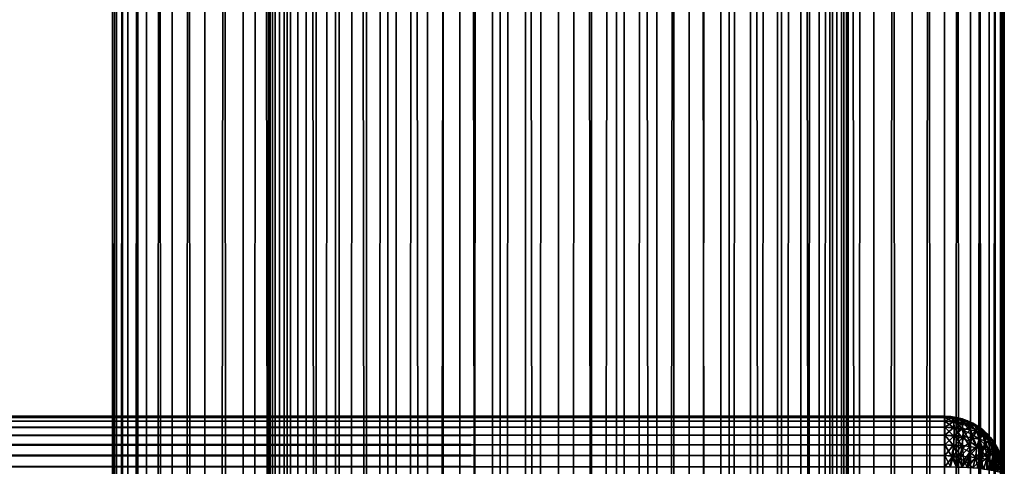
# Model space of a CAD drawing. Extents: x -265 to 265, y 0 to 1307.
# Tile 205 of 256: x 232 to 265, y 593 to 608. Entities that reach past the tile are written whole.
import ezdxf

# ---------------------------------------------------------------- set-up
doc = ezdxf.new("R2010")
doc.units = 0
doc.header["$LTSCALE"] = 65.185185
for name, color, linetype in [('200', 7, 'CONTINUOUS'), ('206', 7, 'CONTINUOUS'), ('207', 7, 'CONTINUOUS'), ('213', 7, 'CONTINUOUS'), ('217', 7, 'CONTINUOUS'), ('222', 7, 'CONTINUOUS'), ('39', 7, 'CONTINUOUS'), ('40', 7, 'CONTINUOUS')]:
    doc.layers.add(name, color=color, linetype=linetype)

msp = doc.modelspace()

# ---------------------------------------------------------------- linework, layer by layer
at = {"layer": '200', "color": 7, "linetype": 'CONTINUOUS'}
for points in [[(-263, 594.957, 16.322), (-263, 595, 16.7), (263, 594.958, 16.324), (-263, 594.957, 16.322)], [(263, 594.958, 16.324), (-263, 595, 16.7), (263, 595, 16.7), (263, 594.958, 16.324)], [(263, 594.832, 15.964), (-263, 594.957, 16.322), (263, 594.958, 16.324), (263, 594.832, 15.964)], [(-263, 594.831, 15.962), (-263, 594.957, 16.322), (263, 594.832, 15.964), (-263, 594.831, 15.962)], [(263, 594.63, 15.641), (-263, 594.831, 15.962), (263, 594.832, 15.964), (263, 594.63, 15.641)], [(-263, 594.629, 15.639), (-263, 594.831, 15.962), (263, 594.63, 15.641), (-263, 594.629, 15.639)], [(263, 594.361, 15.371), (-263, 594.629, 15.639), (263, 594.63, 15.641), (263, 594.361, 15.371)], [(-263, 594.359, 15.37), (-263, 594.629, 15.639), (263, 594.361, 15.371), (-263, 594.359, 15.37)], [(263, 594.038, 15.169), (-263, 594.359, 15.37), (263, 594.361, 15.371), (263, 594.038, 15.169)], [(-263, 594.036, 15.168), (-263, 594.359, 15.37), (263, 594.038, 15.169), (-263, 594.036, 15.168)], [(263, 593.678, 15.043), (-263, 594.036, 15.168), (263, 594.038, 15.169), (263, 593.678, 15.043)], [(-263, 593.676, 15.042), (-263, 594.036, 15.168), (263, 593.678, 15.043), (-263, 593.676, 15.042)], [(263, 593.3, 15), (-263, 593.676, 15.042), (263, 593.678, 15.043), (263, 593.3, 15)], [(-263, 593.3, 15), (-263, 593.676, 15.042), (263, 593.3, 15), (-263, 593.3, 15)]]:
    msp.add_3dface(points, dxfattribs=at)
at = {"layer": '206', "color": 7, "linetype": 'CONTINUOUS'}
for points in [[(-263, 595, 23.3), (-263, 594.958, 23.676), (263, 595, 23.3), (-263, 595, 23.3)], [(263, 595, 23.3), (-263, 594.958, 23.676), (263, 594.957, 23.678), (263, 595, 23.3)], [(-263, 594.958, 23.676), (-263, 594.832, 24.036), (263, 594.957, 23.678), (-263, 594.958, 23.676)], [(263, 594.957, 23.678), (-263, 594.832, 24.036), (263, 594.831, 24.038), (263, 594.957, 23.678)], [(-263, 594.832, 24.036), (-263, 594.63, 24.359), (263, 594.831, 24.038), (-263, 594.832, 24.036)], [(263, 594.831, 24.038), (-263, 594.63, 24.359), (263, 594.629, 24.361), (263, 594.831, 24.038)], [(-263, 594.63, 24.359), (-263, 594.361, 24.629), (263, 594.629, 24.361), (-263, 594.63, 24.359)], [(263, 594.629, 24.361), (-263, 594.361, 24.629), (263, 594.359, 24.63), (263, 594.629, 24.361)], [(-263, 594.361, 24.629), (-263, 594.038, 24.831), (263, 594.359, 24.63), (-263, 594.361, 24.629)], [(263, 594.359, 24.63), (-263, 594.038, 24.831), (263, 594.036, 24.832), (263, 594.359, 24.63)], [(-263, 594.038, 24.831), (-263, 593.678, 24.957), (263, 594.036, 24.832), (-263, 594.038, 24.831)], [(263, 594.036, 24.832), (-263, 593.678, 24.957), (263, 593.676, 24.958), (263, 594.036, 24.832)], [(-263, 593.678, 24.957), (-263, 593.3, 25), (263, 593.676, 24.958), (-263, 593.678, 24.957)], [(-263, 593.3, 25), (263, 593.3, 25), (263, 593.676, 24.958), (-263, 593.3, 25)]]:
    msp.add_3dface(points, dxfattribs=at)
at = {"layer": '207', "color": 7, "linetype": 'CONTINUOUS'}
for points in [[(263, 595, 16.7), (-263, 595, 16.7), (263, 595, 23.3), (263, 595, 16.7)], [(-263, 595, 16.7), (-263, 595, 23.3), (263, 595, 23.3), (-263, 595, 16.7)]]:
    msp.add_3dface(points, dxfattribs=at)
at = {"layer": '213', "color": 7, "linetype": 'CONTINUOUS'}
for points in [[(263, 595, 16.7), (263, 595, 23.3), (263.195, 594.991, 23.299), (263, 595, 16.7)], [(263.195, 594.991, 16.701), (263, 595, 16.7), (263.195, 594.991, 23.299), (263.195, 594.991, 16.701)], [(263.387, 594.962, 16.706), (263.195, 594.991, 16.701), (263.387, 594.962, 23.294), (263.387, 594.962, 16.706)], [(263.387, 594.962, 23.294), (263.195, 594.991, 16.701), (263.195, 594.991, 23.299), (263.387, 594.962, 23.294)], [(263.577, 594.915, 16.713), (263.387, 594.962, 16.706), (263.577, 594.915, 23.287), (263.577, 594.915, 16.713)], [(263.577, 594.915, 23.287), (263.387, 594.962, 16.706), (263.387, 594.962, 23.294), (263.577, 594.915, 23.287)], [(263.761, 594.85, 16.723), (263.577, 594.915, 16.713), (263.761, 594.85, 23.277), (263.761, 594.85, 16.723)], [(263.761, 594.85, 23.277), (263.577, 594.915, 16.713), (263.577, 594.915, 23.287), (263.761, 594.85, 23.277)], [(263.938, 594.767, 16.735), (263.761, 594.85, 16.723), (263.938, 594.767, 23.265), (263.938, 594.767, 16.735)], [(263.938, 594.767, 23.265), (263.761, 594.85, 16.723), (263.761, 594.85, 23.277), (263.938, 594.767, 23.265)], [(263.941, 594.765, 16.735), (263.938, 594.767, 16.735), (264.106, 594.667, 23.25), (263.941, 594.765, 16.735)], [(264.106, 594.667, 23.25), (263.938, 594.767, 16.735), (263.938, 594.767, 23.265), (264.106, 594.667, 23.25)], [(264.106, 594.667, 16.75), (263.941, 594.765, 16.735), (264.106, 594.667, 23.25), (264.106, 594.667, 16.75)], [(264.264, 594.55, 16.767), (264.106, 594.667, 16.75), (264.264, 594.55, 23.233), (264.264, 594.55, 16.767)], [(264.264, 594.55, 23.233), (264.106, 594.667, 16.75), (264.106, 594.667, 23.25), (264.264, 594.55, 23.233)], [(264.315, 594.507, 16.774), (264.264, 594.55, 16.767), (264.409, 594.419, 23.213), (264.315, 594.507, 16.774)], [(264.409, 594.419, 23.213), (264.264, 594.55, 16.767), (264.264, 594.55, 23.233), (264.409, 594.419, 23.213)], [(264.409, 594.419, 16.787), (264.315, 594.507, 16.774), (264.409, 594.419, 23.213), (264.409, 594.419, 16.787)], [(264.542, 594.274, 16.809), (264.409, 594.419, 16.787), (264.542, 594.274, 23.191), (264.542, 594.274, 16.809)], [(264.542, 594.274, 23.191), (264.409, 594.419, 16.787), (264.409, 594.419, 23.213), (264.542, 594.274, 23.191)], [(264.578, 594.229, 16.816), (264.542, 594.274, 16.809), (264.659, 594.116, 23.167), (264.578, 594.229, 16.816)], [(264.659, 594.116, 23.167), (264.542, 594.274, 16.809), (264.542, 594.274, 23.191), (264.659, 594.116, 23.167)], [(264.659, 594.116, 16.833), (264.578, 594.229, 16.816), (264.659, 594.116, 23.167), (264.659, 594.116, 16.833)], [(264.761, 593.948, 16.858), (264.659, 594.116, 16.833), (264.761, 593.948, 23.142), (264.761, 593.948, 16.858)], [(264.761, 593.948, 23.142), (264.659, 594.116, 16.833), (264.659, 594.116, 23.167), (264.761, 593.948, 23.142)], [(264.768, 593.935, 16.86), (264.761, 593.948, 16.858), (264.846, 593.77, 23.115), (264.768, 593.935, 16.86)], [(264.846, 593.77, 23.115), (264.761, 593.948, 16.858), (264.761, 593.948, 23.142), (264.846, 593.77, 23.115)], [(264.846, 593.77, 16.885), (264.768, 593.935, 16.86), (264.846, 593.77, 23.115), (264.846, 593.77, 16.885)], [(264.898, 593.63, 16.905), (264.846, 593.77, 16.885), (264.913, 593.584, 23.088), (264.898, 593.63, 16.905)], [(264.913, 593.584, 23.088), (264.846, 593.77, 16.885), (264.846, 593.77, 23.115), (264.913, 593.584, 23.088)], [(264.913, 593.584, 16.912), (264.898, 593.63, 16.905), (264.913, 593.584, 23.088), (264.913, 593.584, 16.912)], [(264.961, 593.393, 16.941), (264.913, 593.584, 16.912), (264.961, 593.393, 23.059), (264.961, 593.393, 16.941)], [(264.961, 593.393, 23.059), (264.913, 593.584, 16.912), (264.913, 593.584, 23.088), (264.961, 593.393, 23.059)], [(264.975, 593.317, 16.952), (264.961, 593.393, 16.941), (264.99, 593.197, 23.03), (264.975, 593.317, 16.952)], [(264.99, 593.197, 23.03), (264.961, 593.393, 16.941), (264.961, 593.393, 23.059), (264.99, 593.197, 23.03)]]:
    msp.add_3dface(points, dxfattribs=at)
at = {"layer": '217', "color": 7, "linetype": 'CONTINUOUS'}
for points in [[(263, 594.958, 16.324), (263, 595, 16.7), (263.195, 594.991, 16.701), (263, 594.958, 16.324)], [(263, 594.958, 16.324), (263.195, 594.991, 16.701), (263.227, 594.948, 16.343), (263, 594.958, 16.324)], [(263, 594.832, 15.964), (263, 594.958, 16.324), (263.227, 594.948, 16.343), (263, 594.832, 15.964)], [(263.305, 594.819, 15.993), (263, 594.832, 15.964), (263.227, 594.948, 16.343), (263.305, 594.819, 15.993)], [(263.195, 594.991, 16.701), (263.387, 594.962, 16.706), (263.227, 594.948, 16.343), (263.195, 594.991, 16.701)], [(263.387, 594.962, 16.706), (263.443, 594.921, 16.398), (263.227, 594.948, 16.343), (263.387, 594.962, 16.706)], [(263.443, 594.921, 16.398), (263.305, 594.819, 15.993), (263.227, 594.948, 16.343), (263.443, 594.921, 16.398)], [(263.387, 594.962, 16.706), (263.577, 594.915, 16.713), (263.443, 594.921, 16.398), (263.387, 594.962, 16.706)], [(263, 594.63, 15.641), (263, 594.832, 15.964), (263.305, 594.819, 15.993), (263, 594.63, 15.641)], [(263.304, 594.619, 15.667), (263, 594.63, 15.641), (263.305, 594.819, 15.993), (263.304, 594.619, 15.667)], [(263, 594.361, 15.371), (263, 594.63, 15.641), (263.304, 594.619, 15.667), (263, 594.361, 15.371)], [(263.323, 594.351, 15.399), (263, 594.361, 15.371), (263.304, 594.619, 15.667), (263.323, 594.351, 15.399)], [(263.593, 594.589, 15.742), (263.304, 594.619, 15.667), (263.305, 594.819, 15.993), (263.593, 594.589, 15.742)], [(263.593, 594.589, 15.742), (263.323, 594.351, 15.399), (263.304, 594.619, 15.667), (263.593, 594.589, 15.742)], [(263.59, 594.782, 16.077), (263.305, 594.819, 15.993), (263.443, 594.921, 16.398), (263.59, 594.782, 16.077)], [(263.59, 594.782, 16.077), (263.593, 594.589, 15.742), (263.305, 594.819, 15.993), (263.59, 594.782, 16.077)], [(263.577, 594.915, 16.713), (263.638, 594.879, 16.486), (263.443, 594.921, 16.398), (263.577, 594.915, 16.713)], [(263.638, 594.879, 16.486), (263.59, 594.782, 16.077), (263.443, 594.921, 16.398), (263.638, 594.879, 16.486)], [(263.577, 594.915, 16.713), (263.761, 594.85, 16.723), (263.638, 594.879, 16.486), (263.577, 594.915, 16.713)], [(263.84, 594.726, 16.209), (263.59, 594.782, 16.077), (263.638, 594.879, 16.486), (263.84, 594.726, 16.209)], [(263.854, 594.543, 15.862), (263.593, 594.589, 15.742), (263.59, 594.782, 16.077), (263.854, 594.543, 15.862)], [(263.84, 594.726, 16.209), (263.854, 594.543, 15.862), (263.59, 594.782, 16.077), (263.84, 594.726, 16.209)], [(263.761, 594.85, 16.723), (263.805, 594.826, 16.601), (263.638, 594.879, 16.486), (263.761, 594.85, 16.723)], [(263.805, 594.826, 16.601), (263.84, 594.726, 16.209), (263.638, 594.879, 16.486), (263.805, 594.826, 16.601)], [(263.761, 594.85, 16.723), (263.938, 594.767, 16.735), (263.805, 594.826, 16.601), (263.761, 594.85, 16.723)], [(263.938, 594.767, 16.735), (263.941, 594.765, 16.735), (263.805, 594.826, 16.601), (263.938, 594.767, 16.735)], [(263.941, 594.765, 16.735), (264.047, 594.658, 16.376), (263.805, 594.826, 16.601), (263.941, 594.765, 16.735)], [(264.047, 594.658, 16.376), (263.84, 594.726, 16.209), (263.805, 594.826, 16.601), (264.047, 594.658, 16.376)], [(264.079, 594.486, 16.016), (263.854, 594.543, 15.862), (263.84, 594.726, 16.209), (264.079, 594.486, 16.016)], [(264.047, 594.658, 16.376), (264.079, 594.486, 16.016), (263.84, 594.726, 16.209), (264.047, 594.658, 16.376)], [(263.941, 594.765, 16.735), (264.106, 594.667, 16.75), (264.047, 594.658, 16.376), (263.941, 594.765, 16.735)], [(264.106, 594.667, 16.75), (264.205, 594.583, 16.567), (264.047, 594.658, 16.376), (264.106, 594.667, 16.75)], [(264.264, 594.423, 16.196), (264.079, 594.486, 16.016), (264.047, 594.658, 16.376), (264.264, 594.423, 16.196)], [(264.205, 594.583, 16.567), (264.264, 594.423, 16.196), (264.047, 594.658, 16.376), (264.205, 594.583, 16.567)], [(264.106, 594.667, 16.75), (264.264, 594.55, 16.767), (264.205, 594.583, 16.567), (264.106, 594.667, 16.75)], [(263, 594.038, 15.169), (263, 594.361, 15.371), (263.323, 594.351, 15.399), (263, 594.038, 15.169)], [(263.292, 594.031, 15.19), (263, 594.038, 15.169), (263.323, 594.351, 15.399), (263.292, 594.031, 15.19)], [(263.574, 594.012, 15.253), (263.292, 594.031, 15.19), (263.323, 594.351, 15.399), (263.574, 594.012, 15.253)], [(263.631, 594.323, 15.478), (263.323, 594.351, 15.399), (263.593, 594.589, 15.742), (263.631, 594.323, 15.478)], [(263.631, 594.323, 15.478), (263.574, 594.012, 15.253), (263.323, 594.351, 15.399), (263.631, 594.323, 15.478)], [(263.837, 593.982, 15.354), (263.574, 594.012, 15.253), (263.631, 594.323, 15.478), (263.837, 593.982, 15.354)], [(263.854, 594.543, 15.862), (263.631, 594.323, 15.478), (263.593, 594.589, 15.742), (263.854, 594.543, 15.862)], [(263.91, 594.28, 15.604), (263.631, 594.323, 15.478), (263.854, 594.543, 15.862), (263.91, 594.28, 15.604)], [(263.91, 594.28, 15.604), (263.837, 593.982, 15.354), (263.631, 594.323, 15.478), (263.91, 594.28, 15.604)], [(264.076, 593.944, 15.488), (263.837, 593.982, 15.354), (263.91, 594.28, 15.604), (264.076, 593.944, 15.488)], [(264.079, 594.486, 16.016), (263.91, 594.28, 15.604), (263.854, 594.543, 15.862), (264.079, 594.486, 16.016)], [(264.154, 594.227, 15.766), (263.91, 594.28, 15.604), (264.079, 594.486, 16.016), (264.154, 594.227, 15.766)], [(264.154, 594.227, 15.766), (264.076, 593.944, 15.488), (263.91, 594.28, 15.604), (264.154, 594.227, 15.766)], [(264.264, 594.423, 16.196), (264.154, 594.227, 15.766), (264.079, 594.486, 16.016), (264.264, 594.423, 16.196)], [(264.357, 594.169, 15.958), (264.154, 594.227, 15.766), (264.264, 594.423, 16.196), (264.357, 594.169, 15.958)], [(264.264, 594.55, 16.767), (264.315, 594.507, 16.774), (264.205, 594.583, 16.567), (264.264, 594.55, 16.767)], [(264.315, 594.507, 16.774), (264.408, 594.357, 16.394), (264.205, 594.583, 16.567), (264.315, 594.507, 16.774)], [(264.408, 594.357, 16.394), (264.264, 594.423, 16.196), (264.205, 594.583, 16.567), (264.408, 594.357, 16.394)], [(264.408, 594.357, 16.394), (264.357, 594.169, 15.958), (264.264, 594.423, 16.196), (264.408, 594.357, 16.394)], [(264.315, 594.507, 16.774), (264.409, 594.419, 16.787), (264.408, 594.357, 16.394), (264.315, 594.507, 16.774)], [(264.518, 594.109, 16.169), (264.357, 594.169, 15.958), (264.408, 594.357, 16.394), (264.518, 594.109, 16.169)], [(264.409, 594.419, 16.787), (264.512, 594.292, 16.602), (264.408, 594.357, 16.394), (264.409, 594.419, 16.787)], [(264.512, 594.292, 16.602), (264.518, 594.109, 16.169), (264.408, 594.357, 16.394), (264.512, 594.292, 16.602)], [(264.409, 594.419, 16.787), (264.542, 594.274, 16.809), (264.512, 594.292, 16.602), (264.409, 594.419, 16.787)], [(264.542, 594.274, 16.809), (264.578, 594.229, 16.816), (264.512, 594.292, 16.602), (264.542, 594.274, 16.809)], [(264.578, 594.229, 16.816), (264.64, 594.048, 16.394), (264.512, 594.292, 16.602), (264.578, 594.229, 16.816)], [(264.64, 594.048, 16.394), (264.518, 594.109, 16.169), (264.512, 594.292, 16.602), (264.64, 594.048, 16.394)], [(263, 593.678, 15.043), (263, 594.038, 15.169), (263.292, 594.031, 15.19), (263, 593.678, 15.043)], [(263.276, 593.674, 15.062), (263, 593.678, 15.043), (263.292, 594.031, 15.19), (263.276, 593.674, 15.062)], [(263.574, 594.012, 15.253), (263.276, 593.674, 15.062), (263.292, 594.031, 15.19), (263.574, 594.012, 15.253)], [(263.543, 593.66, 15.118), (263.276, 593.674, 15.062), (263.574, 594.012, 15.253), (263.543, 593.66, 15.118)], [(263.837, 593.982, 15.354), (263.543, 593.66, 15.118), (263.574, 594.012, 15.253), (263.837, 593.982, 15.354)], [(263.797, 593.639, 15.208), (263.543, 593.66, 15.118), (263.837, 593.982, 15.354), (263.797, 593.639, 15.208)], [(264.076, 593.944, 15.488), (263.797, 593.639, 15.208), (263.837, 593.982, 15.354), (264.076, 593.944, 15.488)], [(264.032, 593.611, 15.33), (263.797, 593.639, 15.208), (264.076, 593.944, 15.488), (264.032, 593.611, 15.33)], [(264.285, 593.902, 15.649), (264.032, 593.611, 15.33), (264.076, 593.944, 15.488), (264.285, 593.902, 15.649)], [(264.285, 593.902, 15.649), (264.076, 593.944, 15.488), (264.154, 594.227, 15.766), (264.285, 593.902, 15.649)], [(264.357, 594.169, 15.958), (264.285, 593.902, 15.649), (264.154, 594.227, 15.766), (264.357, 594.169, 15.958)], [(264.464, 593.856, 15.831), (264.285, 593.902, 15.649), (264.357, 594.169, 15.958), (264.464, 593.856, 15.831)], [(264.518, 594.109, 16.169), (264.464, 593.856, 15.831), (264.357, 594.169, 15.958), (264.518, 594.109, 16.169)], [(264.611, 593.809, 16.029), (264.464, 593.856, 15.831), (264.518, 594.109, 16.169), (264.611, 593.809, 16.029)], [(264.64, 594.048, 16.394), (264.611, 593.809, 16.029), (264.518, 594.109, 16.169), (264.64, 594.048, 16.394)], [(264.578, 594.229, 16.816), (264.659, 594.116, 16.833), (264.722, 593.99, 16.626), (264.578, 594.229, 16.816)], [(264.578, 594.229, 16.816), (264.722, 593.99, 16.626), (264.64, 594.048, 16.394), (264.578, 594.229, 16.816)], [(264.728, 593.763, 16.24), (264.611, 593.809, 16.029), (264.64, 594.048, 16.394), (264.728, 593.763, 16.24)], [(264.722, 593.99, 16.626), (264.728, 593.763, 16.24), (264.64, 594.048, 16.394), (264.722, 593.99, 16.626)], [(264.659, 594.116, 16.833), (264.761, 593.948, 16.858), (264.722, 593.99, 16.626), (264.659, 594.116, 16.833)], [(264.761, 593.948, 16.858), (264.768, 593.935, 16.86), (264.722, 593.99, 16.626), (264.761, 593.948, 16.858)], [(264.768, 593.935, 16.86), (264.814, 593.717, 16.458), (264.722, 593.99, 16.626), (264.768, 593.935, 16.86)], [(264.814, 593.717, 16.458), (264.728, 593.763, 16.24), (264.722, 593.99, 16.626), (264.814, 593.717, 16.458)], [(264.768, 593.935, 16.86), (264.846, 593.77, 16.885), (264.87, 593.672, 16.681), (264.768, 593.935, 16.86)], [(264.768, 593.935, 16.86), (264.87, 593.672, 16.681), (264.814, 593.717, 16.458), (264.768, 593.935, 16.86)], [(263, 593.3, 15), (263, 593.678, 15.043), (263.276, 593.674, 15.062), (263, 593.3, 15)], [(263.195, 593.299, 15.009), (263, 593.3, 15), (263.276, 593.674, 15.062), (263.195, 593.299, 15.009)], [(263.387, 593.294, 15.038), (263.195, 593.299, 15.009), (263.276, 593.674, 15.062), (263.387, 593.294, 15.038)], [(263.543, 593.66, 15.118), (263.387, 593.294, 15.038), (263.276, 593.674, 15.062), (263.543, 593.66, 15.118)], [(263.577, 593.287, 15.085), (263.387, 593.294, 15.038), (263.543, 593.66, 15.118), (263.577, 593.287, 15.085)], [(263.797, 593.639, 15.208), (263.577, 593.287, 15.085), (263.543, 593.66, 15.118), (263.797, 593.639, 15.208)], [(263.761, 593.277, 15.15), (263.577, 593.287, 15.085), (263.797, 593.639, 15.208), (263.761, 593.277, 15.15)], [(264.032, 593.611, 15.33), (263.761, 593.277, 15.15), (263.797, 593.639, 15.208), (264.032, 593.611, 15.33)], [(263.938, 593.265, 15.233), (263.761, 593.277, 15.15), (264.032, 593.611, 15.33), (263.938, 593.265, 15.233)], [(264.244, 593.579, 15.478), (263.938, 593.265, 15.233), (264.032, 593.611, 15.33), (264.244, 593.579, 15.478)], [(264.244, 593.579, 15.478), (264.032, 593.611, 15.33), (264.285, 593.902, 15.649), (264.244, 593.579, 15.478)], [(264.464, 593.856, 15.831), (264.244, 593.579, 15.478), (264.285, 593.902, 15.649), (264.464, 593.856, 15.831)], [(264.431, 593.545, 15.649), (264.244, 593.579, 15.478), (264.464, 593.856, 15.831), (264.431, 593.545, 15.649)], [(264.611, 593.809, 16.029), (264.431, 593.545, 15.649), (264.464, 593.856, 15.831), (264.611, 593.809, 16.029)], [(264.592, 593.508, 15.839), (264.431, 593.545, 15.649), (264.611, 593.809, 16.029), (264.592, 593.508, 15.839)], [(264.728, 593.763, 16.24), (264.592, 593.508, 15.839), (264.611, 593.809, 16.029), (264.728, 593.763, 16.24)], [(264.725, 593.47, 16.045), (264.592, 593.508, 15.839), (264.728, 593.763, 16.24), (264.725, 593.47, 16.045)], [(264.814, 593.717, 16.458), (264.725, 593.47, 16.045), (264.728, 593.763, 16.24), (264.814, 593.717, 16.458)], [(264.83, 593.431, 16.263), (264.725, 593.47, 16.045), (264.814, 593.717, 16.458), (264.83, 593.431, 16.263)], [(264.87, 593.672, 16.681), (264.83, 593.431, 16.263), (264.814, 593.717, 16.458), (264.87, 593.672, 16.681)], [(264.907, 593.393, 16.488), (264.83, 593.431, 16.263), (264.87, 593.672, 16.681), (264.907, 593.393, 16.488)], [(264.846, 593.77, 16.885), (264.898, 593.63, 16.905), (264.87, 593.672, 16.681), (264.846, 593.77, 16.885)], [(264.898, 593.63, 16.905), (264.907, 593.393, 16.488), (264.87, 593.672, 16.681), (264.898, 593.63, 16.905)], [(264.898, 593.63, 16.905), (264.913, 593.584, 16.912), (264.907, 593.393, 16.488), (264.898, 593.63, 16.905)], [(264.106, 593.25, 15.333), (263.938, 593.265, 15.233), (264.244, 593.579, 15.478), (264.106, 593.25, 15.333)], [(264.264, 593.233, 15.45), (264.106, 593.25, 15.333), (264.244, 593.579, 15.478), (264.264, 593.233, 15.45)], [(264.431, 593.545, 15.649), (264.264, 593.233, 15.45), (264.244, 593.579, 15.478), (264.431, 593.545, 15.649)], [(264.409, 593.213, 15.581), (264.264, 593.233, 15.45), (264.431, 593.545, 15.649), (264.409, 593.213, 15.581)], [(264.592, 593.508, 15.839), (264.409, 593.213, 15.581), (264.431, 593.545, 15.649), (264.592, 593.508, 15.839)], [(264.542, 593.191, 15.726), (264.409, 593.213, 15.581), (264.592, 593.508, 15.839), (264.542, 593.191, 15.726)], [(264.725, 593.47, 16.045), (264.542, 593.191, 15.726), (264.592, 593.508, 15.839), (264.725, 593.47, 16.045)], [(264.659, 593.167, 15.884), (264.542, 593.191, 15.726), (264.725, 593.47, 16.045), (264.659, 593.167, 15.884)], [(264.83, 593.431, 16.263), (264.659, 593.167, 15.884), (264.725, 593.47, 16.045), (264.83, 593.431, 16.263)], [(264.761, 593.142, 16.052), (264.659, 593.167, 15.884), (264.83, 593.431, 16.263), (264.761, 593.142, 16.052)], [(264.907, 593.393, 16.488), (264.761, 593.142, 16.052), (264.83, 593.431, 16.263), (264.907, 593.393, 16.488)], [(264.846, 593.115, 16.23), (264.761, 593.142, 16.052), (264.907, 593.393, 16.488), (264.846, 593.115, 16.23)], [(264.913, 593.088, 16.416), (264.846, 593.115, 16.23), (264.907, 593.393, 16.488), (264.913, 593.088, 16.416)], [(264.913, 593.584, 16.912), (264.955, 593.354, 16.719), (264.907, 593.393, 16.488), (264.913, 593.584, 16.912)], [(264.955, 593.354, 16.719), (264.913, 593.088, 16.416), (264.907, 593.393, 16.488), (264.955, 593.354, 16.719)], [(264.913, 593.584, 16.912), (264.961, 593.393, 16.941), (264.955, 593.354, 16.719), (264.913, 593.584, 16.912)], [(264.961, 593.059, 16.607), (264.913, 593.088, 16.416), (264.955, 593.354, 16.719), (264.961, 593.059, 16.607)], [(264.961, 593.393, 16.941), (264.975, 593.317, 16.952), (264.955, 593.354, 16.719), (264.961, 593.393, 16.941)], [(264.975, 593.317, 16.952), (264.961, 593.059, 16.607), (264.955, 593.354, 16.719), (264.975, 593.317, 16.952)]]:
    msp.add_3dface(points, dxfattribs=at)
at = {"layer": '222', "color": 7, "linetype": 'CONTINUOUS'}
for points in [[(263, 595, 23.3), (263, 594.957, 23.678), (263.276, 594.938, 23.674), (263, 595, 23.3)], [(263.195, 594.991, 23.299), (263, 595, 23.3), (263.276, 594.938, 23.674), (263.195, 594.991, 23.299)], [(263, 594.957, 23.678), (263, 594.831, 24.038), (263.292, 594.81, 24.031), (263, 594.957, 23.678)], [(263.276, 594.938, 23.674), (263, 594.957, 23.678), (263.292, 594.81, 24.031), (263.276, 594.938, 23.674)], [(263.387, 594.962, 23.294), (263.195, 594.991, 23.299), (263.276, 594.938, 23.674), (263.387, 594.962, 23.294)], [(263.543, 594.882, 23.66), (263.387, 594.962, 23.294), (263.276, 594.938, 23.674), (263.543, 594.882, 23.66)], [(263.543, 594.882, 23.66), (263.276, 594.938, 23.674), (263.574, 594.747, 24.012), (263.543, 594.882, 23.66)], [(263.574, 594.747, 24.012), (263.276, 594.938, 23.674), (263.292, 594.81, 24.031), (263.574, 594.747, 24.012)], [(263.577, 594.915, 23.287), (263.387, 594.962, 23.294), (263.543, 594.882, 23.66), (263.577, 594.915, 23.287)], [(263, 594.831, 24.038), (263, 594.629, 24.361), (263.323, 594.601, 24.351), (263, 594.831, 24.038)], [(263.292, 594.81, 24.031), (263, 594.831, 24.038), (263.323, 594.601, 24.351), (263.292, 594.81, 24.031)], [(263, 594.629, 24.361), (263, 594.359, 24.63), (263.304, 594.333, 24.619), (263, 594.629, 24.361)], [(263.323, 594.601, 24.351), (263, 594.629, 24.361), (263.304, 594.333, 24.619), (263.323, 594.601, 24.351)], [(263.574, 594.747, 24.012), (263.292, 594.81, 24.031), (263.323, 594.601, 24.351), (263.574, 594.747, 24.012)], [(263.593, 594.258, 24.589), (263.323, 594.601, 24.351), (263.304, 594.333, 24.619), (263.593, 594.258, 24.589)], [(263.631, 594.522, 24.323), (263.574, 594.747, 24.012), (263.323, 594.601, 24.351), (263.631, 594.522, 24.323)], [(263.631, 594.522, 24.323), (263.323, 594.601, 24.351), (263.593, 594.258, 24.589), (263.631, 594.522, 24.323)], [(263.797, 594.792, 23.639), (263.577, 594.915, 23.287), (263.543, 594.882, 23.66), (263.797, 594.792, 23.639)], [(263.797, 594.792, 23.639), (263.543, 594.882, 23.66), (263.837, 594.646, 23.982), (263.797, 594.792, 23.639)], [(263.837, 594.646, 23.982), (263.543, 594.882, 23.66), (263.574, 594.747, 24.012), (263.837, 594.646, 23.982)], [(263.837, 594.646, 23.982), (263.574, 594.747, 24.012), (263.631, 594.522, 24.323), (263.837, 594.646, 23.982)], [(263.761, 594.85, 23.277), (263.577, 594.915, 23.287), (263.797, 594.792, 23.639), (263.761, 594.85, 23.277)], [(263.91, 594.396, 24.28), (263.837, 594.646, 23.982), (263.631, 594.522, 24.323), (263.91, 594.396, 24.28)], [(263.938, 594.767, 23.265), (263.761, 594.85, 23.277), (264.032, 594.67, 23.611), (263.938, 594.767, 23.265)], [(264.032, 594.67, 23.611), (263.761, 594.85, 23.277), (263.797, 594.792, 23.639), (264.032, 594.67, 23.611)], [(264.032, 594.67, 23.611), (263.797, 594.792, 23.639), (264.076, 594.512, 23.944), (264.032, 594.67, 23.611)], [(264.076, 594.512, 23.944), (263.797, 594.792, 23.639), (263.837, 594.646, 23.982), (264.076, 594.512, 23.944)], [(264.076, 594.512, 23.944), (263.837, 594.646, 23.982), (263.91, 594.396, 24.28), (264.076, 594.512, 23.944)], [(264.106, 594.667, 23.25), (263.938, 594.767, 23.265), (264.244, 594.522, 23.579), (264.106, 594.667, 23.25)], [(264.244, 594.522, 23.579), (263.938, 594.767, 23.265), (264.032, 594.67, 23.611), (264.244, 594.522, 23.579)], [(264.244, 594.522, 23.579), (264.032, 594.67, 23.611), (264.285, 594.351, 23.902), (264.244, 594.522, 23.579)], [(264.285, 594.351, 23.902), (264.032, 594.67, 23.611), (264.076, 594.512, 23.944), (264.285, 594.351, 23.902)], [(264.264, 594.55, 23.233), (264.106, 594.667, 23.25), (264.244, 594.522, 23.579), (264.264, 594.55, 23.233)], [(263, 594.359, 24.63), (263, 594.036, 24.832), (263.305, 594.007, 24.819), (263, 594.359, 24.63)], [(263.304, 594.333, 24.619), (263, 594.359, 24.63), (263.305, 594.007, 24.819), (263.304, 594.333, 24.619)], [(263.593, 594.258, 24.589), (263.304, 594.333, 24.619), (263.305, 594.007, 24.819), (263.593, 594.258, 24.589)], [(263.854, 594.138, 24.543), (263.631, 594.522, 24.323), (263.593, 594.258, 24.589), (263.854, 594.138, 24.543)], [(263.91, 594.396, 24.28), (263.631, 594.522, 24.323), (263.854, 594.138, 24.543), (263.91, 594.396, 24.28)], [(264.079, 593.984, 24.486), (263.91, 594.396, 24.28), (263.854, 594.138, 24.543), (264.079, 593.984, 24.486)], [(264.154, 594.234, 24.227), (264.076, 594.512, 23.944), (263.91, 594.396, 24.28), (264.154, 594.234, 24.227)], [(264.154, 594.234, 24.227), (263.91, 594.396, 24.28), (264.079, 593.984, 24.486), (264.154, 594.234, 24.227)], [(264.285, 594.351, 23.902), (264.076, 594.512, 23.944), (264.154, 594.234, 24.227), (264.285, 594.351, 23.902)], [(264.357, 594.042, 24.169), (264.285, 594.351, 23.902), (264.154, 594.234, 24.227), (264.357, 594.042, 24.169)], [(264.431, 594.351, 23.545), (264.264, 594.55, 23.233), (264.244, 594.522, 23.579), (264.431, 594.351, 23.545)], [(264.431, 594.351, 23.545), (264.244, 594.522, 23.579), (264.464, 594.169, 23.856), (264.431, 594.351, 23.545)], [(264.464, 594.169, 23.856), (264.244, 594.522, 23.579), (264.285, 594.351, 23.902), (264.464, 594.169, 23.856)], [(264.409, 594.419, 23.213), (264.264, 594.55, 23.233), (264.431, 594.351, 23.545), (264.409, 594.419, 23.213)], [(264.464, 594.169, 23.856), (264.285, 594.351, 23.902), (264.357, 594.042, 24.169), (264.464, 594.169, 23.856)], [(264.542, 594.274, 23.191), (264.409, 594.419, 23.213), (264.592, 594.161, 23.508), (264.542, 594.274, 23.191)], [(264.592, 594.161, 23.508), (264.409, 594.419, 23.213), (264.431, 594.351, 23.545), (264.592, 594.161, 23.508)], [(264.592, 594.161, 23.508), (264.431, 594.351, 23.545), (264.611, 593.971, 23.809), (264.592, 594.161, 23.508)], [(264.611, 593.971, 23.809), (264.431, 594.351, 23.545), (264.464, 594.169, 23.856), (264.611, 593.971, 23.809)], [(264.659, 594.116, 23.167), (264.542, 594.274, 23.191), (264.725, 593.955, 23.47), (264.659, 594.116, 23.167)], [(264.725, 593.955, 23.47), (264.542, 594.274, 23.191), (264.592, 594.161, 23.508), (264.725, 593.955, 23.47)], [(263, 594.036, 24.832), (263, 593.676, 24.958), (263.227, 593.657, 24.948), (263, 594.036, 24.832)], [(263.305, 594.007, 24.819), (263, 594.036, 24.832), (263.227, 593.657, 24.948), (263.305, 594.007, 24.819)], [(263.443, 593.602, 24.921), (263.305, 594.007, 24.819), (263.227, 593.657, 24.948), (263.443, 593.602, 24.921)], [(263.59, 593.923, 24.782), (263.593, 594.258, 24.589), (263.305, 594.007, 24.819), (263.59, 593.923, 24.782)], [(263.59, 593.923, 24.782), (263.305, 594.007, 24.819), (263.443, 593.602, 24.921), (263.59, 593.923, 24.782)], [(263.854, 594.138, 24.543), (263.593, 594.258, 24.589), (263.59, 593.923, 24.782), (263.854, 594.138, 24.543)], [(263.84, 593.791, 24.726), (263.854, 594.138, 24.543), (263.59, 593.923, 24.782), (263.84, 593.791, 24.726)], [(264.079, 593.984, 24.486), (263.854, 594.138, 24.543), (263.84, 593.791, 24.726), (264.079, 593.984, 24.486)], [(264.047, 593.624, 24.658), (264.079, 593.984, 24.486), (263.84, 593.791, 24.726), (264.047, 593.624, 24.658)], [(264.264, 593.804, 24.423), (264.079, 593.984, 24.486), (264.047, 593.624, 24.658), (264.264, 593.804, 24.423)], [(264.264, 593.804, 24.423), (264.154, 594.234, 24.227), (264.079, 593.984, 24.486), (264.264, 593.804, 24.423)], [(264.357, 594.042, 24.169), (264.154, 594.234, 24.227), (264.264, 593.804, 24.423), (264.357, 594.042, 24.169)], [(264.408, 593.606, 24.357), (264.357, 594.042, 24.169), (264.264, 593.804, 24.423), (264.408, 593.606, 24.357)], [(264.518, 593.831, 24.109), (264.464, 594.169, 23.856), (264.357, 594.042, 24.169), (264.518, 593.831, 24.109)], [(264.518, 593.831, 24.109), (264.357, 594.042, 24.169), (264.408, 593.606, 24.357), (264.518, 593.831, 24.109)], [(264.611, 593.971, 23.809), (264.464, 594.169, 23.856), (264.518, 593.831, 24.109), (264.611, 593.971, 23.809)], [(264.64, 593.606, 24.048), (264.611, 593.971, 23.809), (264.518, 593.831, 24.109), (264.64, 593.606, 24.048)], [(264.725, 593.955, 23.47), (264.592, 594.161, 23.508), (264.728, 593.76, 23.763), (264.725, 593.955, 23.47)], [(264.728, 593.76, 23.763), (264.592, 594.161, 23.508), (264.611, 593.971, 23.809), (264.728, 593.76, 23.763)], [(264.728, 593.76, 23.763), (264.611, 593.971, 23.809), (264.64, 593.606, 24.048), (264.728, 593.76, 23.763)], [(264.761, 593.948, 23.142), (264.659, 594.116, 23.167), (264.83, 593.737, 23.431), (264.761, 593.948, 23.142)], [(264.83, 593.737, 23.431), (264.659, 594.116, 23.167), (264.725, 593.955, 23.47), (264.83, 593.737, 23.431)], [(264.83, 593.737, 23.431), (264.725, 593.955, 23.47), (264.814, 593.542, 23.717), (264.83, 593.737, 23.431)], [(264.814, 593.542, 23.717), (264.725, 593.955, 23.47), (264.728, 593.76, 23.763), (264.814, 593.542, 23.717)], [(264.846, 593.77, 23.115), (264.761, 593.948, 23.142), (264.907, 593.512, 23.393), (264.846, 593.77, 23.115)], [(264.907, 593.512, 23.393), (264.761, 593.948, 23.142), (264.83, 593.737, 23.431), (264.907, 593.512, 23.393)], [(263, 593.676, 24.958), (263, 593.3, 25), (263.195, 593.299, 24.991), (263, 593.676, 24.958)], [(263, 593.676, 24.958), (263.195, 593.299, 24.991), (263.227, 593.657, 24.948), (263, 593.676, 24.958)], [(263.195, 593.299, 24.991), (263.387, 593.294, 24.962), (263.227, 593.657, 24.948), (263.195, 593.299, 24.991)], [(263.387, 593.294, 24.962), (263.443, 593.602, 24.921), (263.227, 593.657, 24.948), (263.387, 593.294, 24.962)], [(263.387, 593.294, 24.962), (263.577, 593.287, 24.915), (263.443, 593.602, 24.921), (263.387, 593.294, 24.962)], [(263.638, 593.514, 24.879), (263.59, 593.923, 24.782), (263.443, 593.602, 24.921), (263.638, 593.514, 24.879)], [(263.577, 593.287, 24.915), (263.638, 593.514, 24.879), (263.443, 593.602, 24.921), (263.577, 593.287, 24.915)], [(263.84, 593.791, 24.726), (263.59, 593.923, 24.782), (263.638, 593.514, 24.879), (263.84, 593.791, 24.726)], [(263.805, 593.399, 24.826), (263.84, 593.791, 24.726), (263.638, 593.514, 24.879), (263.805, 593.399, 24.826)], [(264.047, 593.624, 24.658), (263.84, 593.791, 24.726), (263.805, 593.399, 24.826), (264.047, 593.624, 24.658)], [(263.941, 593.265, 24.765), (264.047, 593.624, 24.658), (263.805, 593.399, 24.826), (263.941, 593.265, 24.765)], [(263.941, 593.265, 24.765), (264.106, 593.25, 24.667), (264.047, 593.624, 24.658), (263.941, 593.265, 24.765)], [(264.205, 593.433, 24.583), (264.264, 593.804, 24.423), (264.047, 593.624, 24.658), (264.205, 593.433, 24.583)], [(264.106, 593.25, 24.667), (264.205, 593.433, 24.583), (264.047, 593.624, 24.658), (264.106, 593.25, 24.667)], [(264.408, 593.606, 24.357), (264.264, 593.804, 24.423), (264.205, 593.433, 24.583), (264.408, 593.606, 24.357)], [(264.315, 593.226, 24.507), (264.408, 593.606, 24.357), (264.205, 593.433, 24.583), (264.315, 593.226, 24.507)], [(264.315, 593.226, 24.507), (264.409, 593.213, 24.419), (264.408, 593.606, 24.357), (264.315, 593.226, 24.507)], [(264.512, 593.398, 24.292), (264.518, 593.831, 24.109), (264.408, 593.606, 24.357), (264.512, 593.398, 24.292)], [(264.409, 593.213, 24.419), (264.512, 593.398, 24.292), (264.408, 593.606, 24.357), (264.409, 593.213, 24.419)], [(264.64, 593.606, 24.048), (264.518, 593.831, 24.109), (264.512, 593.398, 24.292), (264.64, 593.606, 24.048)], [(264.578, 593.184, 24.229), (264.64, 593.606, 24.048), (264.512, 593.398, 24.292), (264.578, 593.184, 24.229)], [(264.578, 593.184, 24.229), (264.722, 593.374, 23.99), (264.64, 593.606, 24.048), (264.578, 593.184, 24.229)], [(264.722, 593.374, 23.99), (264.728, 593.76, 23.763), (264.64, 593.606, 24.048), (264.722, 593.374, 23.99)], [(264.814, 593.542, 23.717), (264.728, 593.76, 23.763), (264.722, 593.374, 23.99), (264.814, 593.542, 23.717)], [(264.87, 593.319, 23.672), (264.83, 593.737, 23.431), (264.814, 593.542, 23.717), (264.87, 593.319, 23.672)], [(264.907, 593.512, 23.393), (264.83, 593.737, 23.431), (264.87, 593.319, 23.672), (264.907, 593.512, 23.393)], [(264.913, 593.584, 23.088), (264.846, 593.77, 23.115), (264.907, 593.512, 23.393), (264.913, 593.584, 23.088)], [(263.577, 593.287, 24.915), (263.761, 593.277, 24.85), (263.638, 593.514, 24.879), (263.577, 593.287, 24.915)], [(263.761, 593.277, 24.85), (263.805, 593.399, 24.826), (263.638, 593.514, 24.879), (263.761, 593.277, 24.85)], [(263.761, 593.277, 24.85), (263.938, 593.265, 24.767), (263.805, 593.399, 24.826), (263.761, 593.277, 24.85)], [(263.938, 593.265, 24.767), (263.941, 593.265, 24.765), (263.805, 593.399, 24.826), (263.938, 593.265, 24.767)], [(264.106, 593.25, 24.667), (264.264, 593.233, 24.55), (264.205, 593.433, 24.583), (264.106, 593.25, 24.667)], [(264.264, 593.233, 24.55), (264.315, 593.226, 24.507), (264.205, 593.433, 24.583), (264.264, 593.233, 24.55)], [(264.409, 593.213, 24.419), (264.542, 593.191, 24.274), (264.512, 593.398, 24.292), (264.409, 593.213, 24.419)], [(264.542, 593.191, 24.274), (264.578, 593.184, 24.229), (264.512, 593.398, 24.292), (264.542, 593.191, 24.274)], [(264.578, 593.184, 24.229), (264.659, 593.167, 24.116), (264.722, 593.374, 23.99), (264.578, 593.184, 24.229)], [(264.659, 593.167, 24.116), (264.761, 593.142, 23.948), (264.722, 593.374, 23.99), (264.659, 593.167, 24.116)], [(264.768, 593.14, 23.935), (264.814, 593.542, 23.717), (264.722, 593.374, 23.99), (264.768, 593.14, 23.935)], [(264.761, 593.142, 23.948), (264.768, 593.14, 23.935), (264.722, 593.374, 23.99), (264.761, 593.142, 23.948)], [(264.768, 593.14, 23.935), (264.87, 593.319, 23.672), (264.814, 593.542, 23.717), (264.768, 593.14, 23.935)], [(264.768, 593.14, 23.935), (264.846, 593.115, 23.77), (264.87, 593.319, 23.672), (264.768, 593.14, 23.935)], [(264.846, 593.115, 23.77), (264.898, 593.095, 23.63), (264.87, 593.319, 23.672), (264.846, 593.115, 23.77)], [(264.898, 593.095, 23.63), (264.907, 593.512, 23.393), (264.87, 593.319, 23.672), (264.898, 593.095, 23.63)], [(264.898, 593.095, 23.63), (264.913, 593.088, 23.584), (264.907, 593.512, 23.393), (264.898, 593.095, 23.63)], [(264.955, 593.281, 23.354), (264.913, 593.584, 23.088), (264.907, 593.512, 23.393), (264.955, 593.281, 23.354)], [(264.913, 593.088, 23.584), (264.955, 593.281, 23.354), (264.907, 593.512, 23.393), (264.913, 593.088, 23.584)], [(264.961, 593.393, 23.059), (264.913, 593.584, 23.088), (264.955, 593.281, 23.354), (264.961, 593.393, 23.059)], [(264.975, 593.048, 23.317), (264.961, 593.393, 23.059), (264.955, 593.281, 23.354), (264.975, 593.048, 23.317)], [(264.99, 593.197, 23.03), (264.961, 593.393, 23.059), (264.99, 593.03, 23.197), (264.99, 593.197, 23.03)], [(264.961, 593.393, 23.059), (264.975, 593.048, 23.317), (264.99, 593.03, 23.197), (264.961, 593.393, 23.059)]]:
    msp.add_3dface(points, dxfattribs=at)
at = {"layer": '39', "color": 7, "linetype": 'CONTINUOUS'}
for points in [[(235, 1), (235.128, 1, 1.958), (235, 1299), (235, 1)], [(235, 1299), (235.128, 1, 1.958), (235.128, 1299, 1.958), (235, 1299)], [(235.128, 1, 1.958), (235.511, 1, 3.882), (235.128, 1299, 1.958), (235.128, 1, 1.958)], [(235.128, 1299, 1.958), (235.511, 1, 3.882), (235.511, 1299, 3.882), (235.128, 1299, 1.958)], [(235.511, 1, 3.882), (236.142, 1, 5.74), (235.511, 1299, 3.882), (235.511, 1, 3.882)], [(235.511, 1299, 3.882), (236.142, 1, 5.74), (236.142, 1299, 5.74), (235.511, 1299, 3.882)], [(236.142, 1, 5.74), (237.01, 1, 7.5), (236.142, 1299, 5.74), (236.142, 1, 5.74)], [(236.142, 1299, 5.74), (237.01, 1, 7.5), (237.01, 1299, 7.5), (236.142, 1299, 5.74)], [(237.01, 1, 7.5), (238.1, 1, 9.131), (237.01, 1299, 7.5), (237.01, 1, 7.5)], [(237.01, 1299, 7.5), (238.1, 1, 9.131), (238.1, 1299, 9.131), (237.01, 1299, 7.5)], [(238.1, 1, 9.131), (239.393, 1, 10.607), (238.1, 1299, 9.131), (238.1, 1, 9.131)], [(238.1, 1299, 9.131), (239.393, 1, 10.607), (239.393, 1299, 10.607), (238.1, 1299, 9.131)], [(239.393, 1, 10.607), (240.869, 1, 11.9), (239.393, 1299, 10.607), (239.393, 1, 10.607)], [(239.393, 1299, 10.607), (240.869, 1, 11.9), (240.869, 1299, 11.9), (239.393, 1299, 10.607)], [(240.869, 1, 11.9), (242.5, 1, 12.99), (240.869, 1299, 11.9), (240.869, 1, 11.9)], [(240.869, 1299, 11.9), (242.5, 1, 12.99), (242.5, 1299, 12.99), (240.869, 1299, 11.9)], [(242.5, 1, 12.99), (244.26, 1, 13.858), (242.5, 1299, 12.99), (242.5, 1, 12.99)], [(242.5, 1299, 12.99), (244.26, 1, 13.858), (244.26, 1299, 13.858), (242.5, 1299, 12.99)], [(244.26, 1, 13.858), (246.118, 1, 14.489), (244.26, 1299, 13.858), (244.26, 1, 13.858)], [(244.26, 1299, 13.858), (246.118, 1, 14.489), (246.118, 1299, 14.489), (244.26, 1299, 13.858)], [(246.118, 1, 14.489), (248.042, 1, 14.872), (246.118, 1299, 14.489), (246.118, 1, 14.489)], [(246.118, 1299, 14.489), (248.042, 1, 14.872), (248.042, 1299, 14.872), (246.118, 1299, 14.489)], [(248.042, 1, 14.872), (250, 1, 15), (248.042, 1299, 14.872), (248.042, 1, 14.872)], [(248.042, 1299, 14.872), (250, 1, 15), (250, 1299, 15), (248.042, 1299, 14.872)], [(250, 1, 15), (251.958, 1, 14.872), (250, 1299, 15), (250, 1, 15)], [(250, 1299, 15), (251.958, 1, 14.872), (251.958, 1299, 14.872), (250, 1299, 15)], [(251.958, 1, 14.872), (253.882, 1, 14.489), (251.958, 1299, 14.872), (251.958, 1, 14.872)], [(251.958, 1299, 14.872), (253.882, 1, 14.489), (253.882, 1299, 14.489), (251.958, 1299, 14.872)], [(253.882, 1, 14.489), (255.74, 1, 13.858), (253.882, 1299, 14.489), (253.882, 1, 14.489)], [(253.882, 1299, 14.489), (255.74, 1, 13.858), (255.74, 1299, 13.858), (253.882, 1299, 14.489)], [(255.74, 1, 13.858), (257.5, 1, 12.99), (255.74, 1299, 13.858), (255.74, 1, 13.858)], [(255.74, 1299, 13.858), (257.5, 1, 12.99), (257.5, 1299, 12.99), (255.74, 1299, 13.858)], [(257.5, 1, 12.99), (259.131, 1, 11.9), (257.5, 1299, 12.99), (257.5, 1, 12.99)], [(257.5, 1299, 12.99), (259.131, 1, 11.9), (259.131, 1299, 11.9), (257.5, 1299, 12.99)], [(259.131, 1, 11.9), (260.607, 1, 10.607), (259.131, 1299, 11.9), (259.131, 1, 11.9)], [(259.131, 1299, 11.9), (260.607, 1, 10.607), (260.607, 1299, 10.607), (259.131, 1299, 11.9)], [(260.607, 1, 10.607), (261.9, 1, 9.131), (260.607, 1299, 10.607), (260.607, 1, 10.607)], [(260.607, 1299, 10.607), (261.9, 1, 9.131), (261.9, 1299, 9.131), (260.607, 1299, 10.607)], [(261.9, 1, 9.131), (262.99, 1, 7.5), (261.9, 1299, 9.131), (261.9, 1, 9.131)], [(261.9, 1299, 9.131), (262.99, 1, 7.5), (262.99, 1299, 7.5), (261.9, 1299, 9.131)], [(262.99, 1, 7.5), (263.858, 1, 5.74), (262.99, 1299, 7.5), (262.99, 1, 7.5)], [(262.99, 1299, 7.5), (263.858, 1, 5.74), (263.858, 1299, 5.74), (262.99, 1299, 7.5)], [(263.858, 1, 5.74), (264.489, 1, 3.882), (263.858, 1299, 5.74), (263.858, 1, 5.74)], [(263.858, 1299, 5.74), (264.489, 1, 3.882), (264.489, 1299, 3.882), (263.858, 1299, 5.74)], [(264.489, 1, 3.882), (264.872, 1, 1.958), (264.489, 1299, 3.882), (264.489, 1, 3.882)], [(264.489, 1299, 3.882), (264.872, 1, 1.958), (264.872, 1299, 1.958), (264.489, 1299, 3.882)], [(264.872, 1, 1.958), (265, 1), (264.872, 1299, 1.958), (264.872, 1, 1.958)], [(264.872, 1299, 1.958), (265, 1), (265, 1299), (264.872, 1299, 1.958)]]:
    msp.add_3dface(points, dxfattribs=at)
at = {"layer": '40', "color": 7, "linetype": 'CONTINUOUS'}
for points in [[(235, 1), (235, 1299), (235.128, 1299, -1.958), (235, 1)], [(235.128, 1, -1.958), (235, 1), (235.128, 1299, -1.958), (235.128, 1, -1.958)], [(235.511, 1, -3.882), (235.128, 1, -1.958), (235.511, 1299, -3.882), (235.511, 1, -3.882)], [(235.511, 1299, -3.882), (235.128, 1, -1.958), (235.128, 1299, -1.958), (235.511, 1299, -3.882)], [(236.142, 1, -5.74), (235.511, 1, -3.882), (236.142, 1299, -5.74), (236.142, 1, -5.74)], [(236.142, 1299, -5.74), (235.511, 1, -3.882), (235.511, 1299, -3.882), (236.142, 1299, -5.74)], [(237.01, 1, -7.5), (236.142, 1, -5.74), (237.01, 1299, -7.5), (237.01, 1, -7.5)], [(237.01, 1299, -7.5), (236.142, 1, -5.74), (236.142, 1299, -5.74), (237.01, 1299, -7.5)], [(238.1, 1, -9.131), (237.01, 1, -7.5), (238.1, 1299, -9.131), (238.1, 1, -9.131)], [(238.1, 1299, -9.131), (237.01, 1, -7.5), (237.01, 1299, -7.5), (238.1, 1299, -9.131)], [(239.393, 1, -10.607), (238.1, 1, -9.131), (239.393, 1299, -10.607), (239.393, 1, -10.607)], [(239.393, 1299, -10.607), (238.1, 1, -9.131), (238.1, 1299, -9.131), (239.393, 1299, -10.607)], [(239.393, 1, -10.607), (239.393, 1299, -10.607), (240.25, 1280, -11.399), (239.393, 1, -10.607)], [(260.607, 1299, -10.607), (260.607, 1, -10.607), (259.75, 20, -11.399), (260.607, 1299, -10.607)], [(259.75, 1280, -11.399), (260.607, 1299, -10.607), (259.75, 20, -11.399), (259.75, 1280, -11.399)], [(261.9, 1, -9.131), (260.607, 1, -10.607), (261.9, 1299, -9.131), (261.9, 1, -9.131)], [(261.9, 1299, -9.131), (260.607, 1, -10.607), (260.607, 1299, -10.607), (261.9, 1299, -9.131)], [(262.99, 1, -7.5), (261.9, 1, -9.131), (262.99, 1299, -7.5), (262.99, 1, -7.5)], [(262.99, 1299, -7.5), (261.9, 1, -9.131), (261.9, 1299, -9.131), (262.99, 1299, -7.5)], [(263.858, 1, -5.74), (262.99, 1, -7.5), (263.858, 1299, -5.74), (263.858, 1, -5.74)], [(263.858, 1299, -5.74), (262.99, 1, -7.5), (262.99, 1299, -7.5), (263.858, 1299, -5.74)], [(264.489, 1, -3.882), (263.858, 1, -5.74), (264.489, 1299, -3.882), (264.489, 1, -3.882)], [(264.489, 1299, -3.882), (263.858, 1, -5.74), (263.858, 1299, -5.74), (264.489, 1299, -3.882)], [(264.872, 1, -1.958), (264.489, 1, -3.882), (264.872, 1299, -1.958), (264.872, 1, -1.958)], [(264.872, 1299, -1.958), (264.489, 1, -3.882), (264.489, 1299, -3.882), (264.872, 1299, -1.958)], [(265, 1299), (265, 1), (264.872, 1, -1.958), (265, 1299)], [(265, 1299), (264.872, 1, -1.958), (264.872, 1299, -1.958), (265, 1299)], [(239.393, 1, -10.607), (240.25, 1280, -11.399), (240.25, 20, -11.399), (239.393, 1, -10.607)], [(240.25, 1280, -11.399), (240.305, 1278.967, -11.446), (240.25, 20, -11.399), (240.25, 1280, -11.399)], [(259.695, 1278.967, -11.446), (259.75, 1280, -11.399), (259.695, 21.033, -11.446), (259.695, 1278.967, -11.446)], [(259.695, 21.033, -11.446), (259.75, 1280, -11.399), (259.75, 20, -11.399), (259.695, 21.033, -11.446)], [(240.25, 20, -11.399), (240.305, 1278.967, -11.446), (240.305, 21.033, -11.446), (240.25, 20, -11.399)], [(240.305, 1278.967, -11.446), (240.475, 1277.917, -11.588), (240.305, 21.033, -11.446), (240.305, 1278.967, -11.446)], [(259.525, 1277.918, -11.588), (259.695, 1278.967, -11.446), (259.525, 22.083, -11.588), (259.525, 1277.918, -11.588)], [(259.525, 22.083, -11.588), (259.695, 1278.967, -11.446), (259.695, 21.033, -11.446), (259.525, 22.083, -11.588)], [(240.305, 21.033, -11.446), (240.475, 1277.917, -11.588), (240.475, 22.082, -11.588), (240.305, 21.033, -11.446)], [(240.475, 1277.917, -11.588), (240.776, 1276.842, -11.828), (240.475, 22.082, -11.588), (240.475, 1277.917, -11.588)], [(259.224, 1276.842, -11.828), (259.525, 1277.918, -11.588), (259.224, 23.158, -11.828), (259.224, 1276.842, -11.828)], [(259.224, 23.158, -11.828), (259.525, 1277.918, -11.588), (259.525, 22.083, -11.588), (259.224, 23.158, -11.828)], [(240.475, 22.082, -11.588), (240.776, 1276.842, -11.828), (240.776, 23.158, -11.828), (240.475, 22.082, -11.588)], [(240.776, 1276.842, -11.828), (241.228, 1275.745, -12.167), (240.776, 23.158, -11.828), (240.776, 1276.842, -11.828)], [(258.772, 1275.745, -12.167), (259.224, 1276.842, -11.828), (258.772, 24.255, -12.167), (258.772, 1275.745, -12.167)], [(258.772, 24.255, -12.167), (259.224, 1276.842, -11.828), (259.224, 23.158, -11.828), (258.772, 24.255, -12.167)], [(240.776, 23.158, -11.828), (241.228, 1275.745, -12.167), (241.228, 24.255, -12.167), (240.776, 23.158, -11.828)], [(241.228, 1275.745, -12.167), (241.847, 1274.653, -12.591), (241.228, 24.255, -12.167), (241.228, 1275.745, -12.167)], [(258.153, 1274.653, -12.591), (258.772, 1275.745, -12.167), (258.153, 25.347, -12.591), (258.153, 1274.653, -12.591)], [(258.153, 25.347, -12.591), (258.772, 1275.745, -12.167), (258.772, 24.255, -12.167), (258.153, 25.347, -12.591)], [(241.228, 24.255, -12.167), (241.847, 1274.653, -12.591), (241.847, 25.347, -12.591), (241.228, 24.255, -12.167)], [(241.847, 1274.653, -12.591), (242.626, 1273.621, -13.062), (241.847, 25.347, -12.591), (241.847, 1274.653, -12.591)], [(257.374, 1273.621, -13.063), (258.153, 1274.653, -12.591), (257.374, 26.379, -13.063), (257.374, 1273.621, -13.063)], [(257.374, 26.379, -13.063), (258.153, 1274.653, -12.591), (258.153, 25.347, -12.591), (257.374, 26.379, -13.063)], [(241.847, 25.347, -12.591), (242.626, 1273.621, -13.062), (242.626, 26.379, -13.063), (241.847, 25.347, -12.591)], [(242.626, 1273.621, -13.062), (243.539, 1272.698, -13.537), (242.626, 26.379, -13.063), (242.626, 1273.621, -13.062)], [(256.461, 1272.698, -13.537), (257.374, 1273.621, -13.063), (256.461, 27.302, -13.537), (256.461, 1272.698, -13.537)], [(256.461, 27.302, -13.537), (257.374, 1273.621, -13.063), (257.374, 26.379, -13.063), (256.461, 27.302, -13.537)], [(242.626, 26.379, -13.063), (243.539, 1272.698, -13.537), (243.539, 27.302, -13.537), (242.626, 26.379, -13.063)], [(243.539, 1272.698, -13.537), (244.542, 1271.921, -13.972), (243.539, 27.302, -13.537), (243.539, 1272.698, -13.537)], [(255.458, 1271.921, -13.972), (256.461, 1272.698, -13.537), (255.458, 28.079, -13.972), (255.458, 1271.921, -13.972)], [(255.458, 28.079, -13.972), (256.461, 1272.698, -13.537), (256.461, 27.302, -13.537), (255.458, 28.079, -13.972)], [(243.539, 27.302, -13.537), (244.542, 1271.921, -13.972), (244.542, 28.079, -13.972), (243.539, 27.302, -13.537)], [(244.542, 1271.921, -13.972), (245.599, 1271.3, -14.34), (244.542, 28.079, -13.972), (244.542, 1271.921, -13.972)], [(254.401, 1271.3, -14.34), (255.458, 1271.921, -13.972), (254.401, 28.7, -14.34), (254.401, 1271.3, -14.34)], [(254.401, 28.7, -14.34), (255.458, 1271.921, -13.972), (255.458, 28.079, -13.972), (254.401, 28.7, -14.34)], [(244.542, 28.079, -13.972), (245.599, 1271.3, -14.34), (245.599, 28.7, -14.34), (244.542, 28.079, -13.972)], [(245.599, 1271.3, -14.34), (246.686, 1270.831, -14.629), (245.599, 28.7, -14.34), (245.599, 1271.3, -14.34)], [(253.314, 1270.831, -14.629), (254.401, 1271.3, -14.34), (253.314, 29.169, -14.629), (253.314, 1270.831, -14.629)], [(253.314, 29.169, -14.629), (254.401, 1271.3, -14.34), (254.401, 28.7, -14.34), (253.314, 29.169, -14.629)], [(245.599, 28.7, -14.34), (246.686, 1270.831, -14.629), (246.686, 29.169, -14.629), (245.599, 28.7, -14.34)], [(246.686, 1270.831, -14.629), (247.786, 1270.505, -14.836), (246.686, 29.169, -14.629), (246.686, 1270.831, -14.629)], [(252.214, 1270.505, -14.836), (253.314, 1270.831, -14.629), (252.214, 29.495, -14.836), (252.214, 1270.505, -14.836)], [(252.214, 29.495, -14.836), (253.314, 1270.831, -14.629), (253.314, 29.169, -14.629), (252.214, 29.495, -14.836)], [(246.686, 29.169, -14.629), (247.786, 1270.505, -14.836), (247.786, 29.495, -14.836), (246.686, 29.169, -14.629)], [(247.786, 1270.505, -14.836), (248.892, 1270.313, -14.959), (247.786, 29.495, -14.836), (247.786, 1270.505, -14.836)], [(251.108, 1270.313, -14.959), (252.214, 1270.505, -14.836), (251.108, 29.687, -14.959), (251.108, 1270.313, -14.959)], [(251.108, 29.687, -14.959), (252.214, 1270.505, -14.836), (252.214, 29.495, -14.836), (251.108, 29.687, -14.959)], [(247.786, 29.495, -14.836), (248.892, 1270.313, -14.959), (248.892, 29.687, -14.959), (247.786, 29.495, -14.836)], [(248.892, 1270.313, -14.959), (250, 1270.25, -15), (248.892, 29.687, -14.959), (248.892, 1270.313, -14.959)], [(248.892, 29.687, -14.959), (250, 1270.25, -15), (250, 29.75, -15), (248.892, 29.687, -14.959)], [(250, 1270.25, -15), (251.108, 1270.313, -14.959), (250, 29.75, -15), (250, 1270.25, -15)], [(250, 29.75, -15), (251.108, 1270.313, -14.959), (251.108, 29.687, -14.959), (250, 29.75, -15)]]:
    msp.add_3dface(points, dxfattribs=at)

doc.saveas('drawing.dxf')
